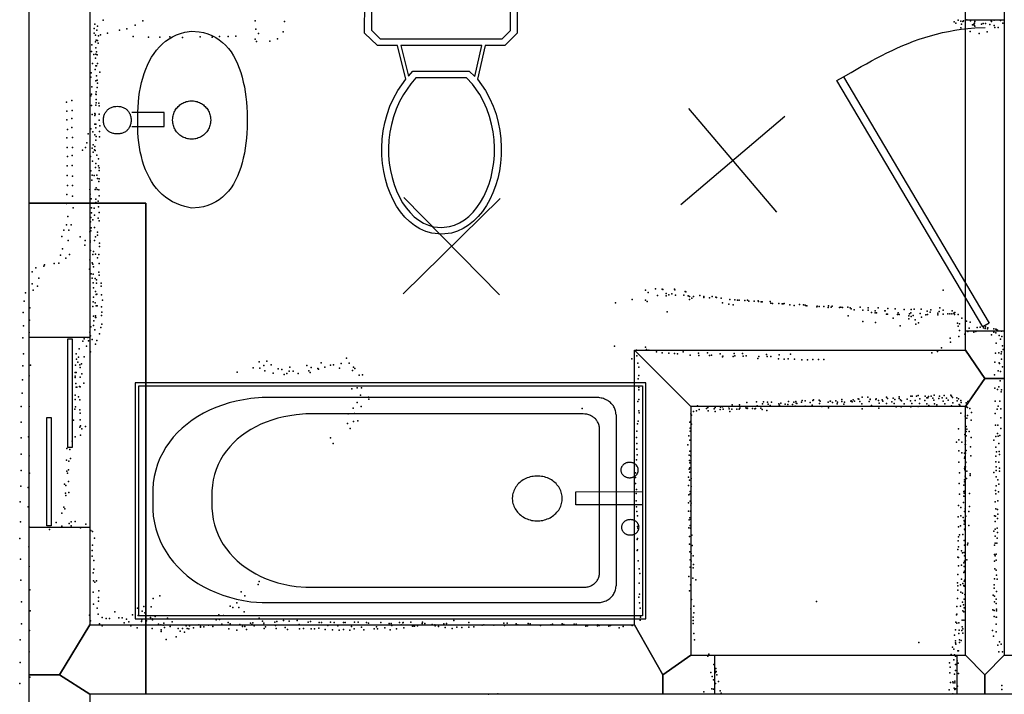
# Model space of a CAD drawing. Header units: millimetres. Extents: x 3313 to 29838, y -22117 to 770.
# Tile 8 of 28: x 7065 to 9957, y -13869 to -11888. Entities that reach past the tile are written whole.
import ezdxf

# ---------------------------------------------------------------- set-up
doc = ezdxf.new("R2010")
doc.units = ezdxf.units.MM
for name, color, linetype in [('DOORS', 7, 'Continuous'), ('HWALLS', 32, 'Continuous'), ('OBJECTS', 8, 'Continuous'), ('P', 9, 'Continuous'), ('PANOS', 10, 'Continuous'), ('ROOMS', 1, 'Continuous'), ('WALLS', 3, 'Continuous'), ('WINDOWS', 6, 'Continuous')]:
    doc.layers.add(name, color=color, linetype=linetype)

# ---------------------------------------------------------------- blocks, each defined once
blk = doc.blocks.new('Basin_46')
for points in [[(-40.8, 149.1), (-40.7, 153.4), (-40.3, 156.1), (-39.9, 158.8), (-39.3, 161.4), (-38.5, 163.9), (-37.7, 166.3), (-36.7, 168.6), (-35.5, 170.8), (-34.3, 172.9), (-32.9, 174.8), (-31.3, 176.7), (-29.7, 178.5), (-27.9, 180.1), (-26.1, 181.6), (-24.1, 183), (-22, 184.3), (-19.8, 185.4), (-17.5, 186.5), (-15.1, 187.3), (-12.7, 188.1), (-10.1, 188.6), (-7.4, 189.1), (-4.6, 189.4), (-0.4, 189.5)], [(-0.4, 189.5), (3.9, 189.4), (6.7, 189.1), (9.4, 188.7), (12, 188.1), (14.5, 187.3), (16.9, 186.5), (19.2, 185.5), (21.4, 184.3), (23.5, 183.1), (25.4, 181.7), (27.3, 180.2), (29.1, 178.6), (30.7, 176.8), (32.3, 174.9), (33.7, 173), (34.9, 170.9), (36.1, 168.7), (37.1, 166.4), (38, 164), (38.7, 161.5), (39.3, 158.9), (39.8, 156.3), (40.1, 153.5), (40.3, 149.2)], [(-0.4, 108.6), (-4.6, 108.7), (-7.4, 109), (-10.1, 109.5), (-12.7, 110.1), (-15.1, 110.8), (-17.5, 111.7), (-19.8, 112.7), (-22, 113.8), (-24.1, 115.1), (-26.1, 116.5), (-27.9, 118), (-29.7, 119.6), (-31.3, 121.4), (-32.9, 123.3), (-34.3, 125.3), (-35.5, 127.3), (-36.7, 129.5), (-37.7, 131.8), (-38.5, 134.2), (-39.3, 136.7), (-39.9, 139.3), (-40.3, 142), (-40.7, 144.8), (-40.8, 149.1)], [(40.3, 149.2), (40.1, 144.9), (39.8, 142.2), (39.3, 139.5), (38.7, 136.9), (38, 134.4), (37.1, 132), (36.1, 129.7), (34.9, 127.5), (33.7, 125.4), (32.3, 123.4), (30.7, 121.5), (29.1, 119.7), (27.3, 118.1), (25.4, 116.5), (23.5, 115.1), (21.4, 113.9), (19.2, 112.7), (16.9, 111.7), (14.5, 110.8), (12, 110.1), (9.4, 109.5), (6.7, 109), (3.9, 108.7), (-0.4, 108.6)], [(-258.3, -69.3), (-254.1, -49.1), (-250.2, -36.4), (-245.5, -24.5), (-239.9, -13.1), (-233.5, -2.5), (-226.4, 7.6), (-218.5, 17), (-210, 25.8), (-200.8, 34), (-190.9, 41.5), (-180.5, 48.5), (-169.5, 54.9), (-158, 60.7), (-146, 66), (-133.6, 70.6), (-120.7, 74.8), (-107.5, 78.3), (-93.8, 81.4), (-79.9, 83.9), (-65.7, 85.8), (-51.2, 87.3), (-36.5, 88.3), (-21.6, 88.7), (0.9, 88.5)], [(-18.8, 106), (-18.8, 10.9)], [(0.9, 88.5), (23.3, 88.7), (38.1, 88.2), (52.9, 87.2), (67.4, 85.7), (81.8, 83.7), (95.9, 81.2), (109.8, 78.1), (123.3, 74.5), (136.5, 70.3), (149.2, 65.6), (161.5, 60.3), (173.3, 54.5), (184.6, 48.1), (195.2, 41.1), (205.3, 33.5), (214.6, 25.3), (223.2, 16.5), (231.1, 7.1), (238.2, -2.9), (244.4, -13.5), (249.7, -24.8), (254.1, -36.7), (257.5, -49.2), (260.6, -69.3)], [(22, 10.9), (22, 106.1)], [(-18.8, 10.9), (22, 10.9)], [(-56.2, -69.5), (-55.9, -63.9), (-55.5, -60.4), (-54.8, -56.8), (-53.8, -53.4), (-52.7, -50.1), (-51.4, -46.8), (-49.9, -43.7), (-48.2, -40.7), (-46.3, -37.7), (-44.3, -35), (-42.1, -32.3), (-39.7, -29.8), (-37.2, -27.5), (-34.5, -25.3), (-31.7, -23.2), (-28.8, -21.4), (-25.8, -19.7), (-22.6, -18.2), (-19.4, -16.9), (-16, -15.7), (-12.6, -14.9), (-9.1, -14.2), (-5.5, -13.7), (0, -13.5)], [(0, -13.5), (5.5, -13.7), (9.1, -14.2), (12.6, -14.9), (16.1, -15.7), (19.4, -16.9), (22.7, -18.2), (25.8, -19.7), (28.8, -21.4), (31.8, -23.2), (34.6, -25.3), (37.2, -27.5), (39.7, -29.8), (42.1, -32.3), (44.3, -35), (46.4, -37.7), (48.2, -40.7), (49.9, -43.7), (51.4, -46.8), (52.8, -50.1), (53.9, -53.4), (54.8, -56.8), (55.5, -60.4), (56, -63.9), (56.3, -69.5)], [(-0.4, -232.4), (-23.1, -232.1), (-38.2, -231.3), (-53.3, -230.2), (-68.2, -228.6), (-82.9, -226.6), (-97.4, -224.1), (-111.7, -221.1), (-125.5, -217.7), (-139, -213.6), (-152, -209.1), (-164.6, -204), (-176.5, -198.2), (-187.9, -191.9), (-198.6, -185), (-208.6, -177.4), (-217.9, -169.1), (-226.3, -160.2), (-233.9, -150.6), (-240.5, -140.2), (-246.2, -129.1), (-250.9, -117.2), (-254.4, -104.5), (-256.9, -91.1), (-258.3, -69.3)], [(0, -125.5), (-5.5, -125.2), (-9.1, -124.7), (-12.6, -124.1), (-16, -123.2), (-19.4, -122), (-22.6, -120.7), (-25.8, -119.2), (-28.8, -117.6), (-31.7, -115.7), (-34.5, -113.6), (-37.2, -111.4), (-39.7, -109.1), (-42.1, -106.6), (-44.3, -103.9), (-46.3, -101.2), (-48.2, -98.2), (-49.9, -95.2), (-51.4, -92.1), (-52.7, -88.8), (-53.8, -85.5), (-54.8, -82.1), (-55.5, -78.5), (-55.9, -75), (-56.2, -69.5)], [(260.6, -69.3), (259.2, -91.1), (256.7, -104.5), (253, -117.2), (248.3, -129.1), (242.5, -140.2), (235.7, -150.6), (228, -160.2), (219.4, -169.1), (210, -177.4), (199.8, -185), (188.9, -191.9), (177.3, -198.2), (165.1, -204), (152.4, -209.1), (139.2, -213.6), (125.6, -217.7), (111.5, -221.1), (97.2, -224.1), (82.6, -226.6), (67.7, -228.6), (52.7, -230.2), (37.6, -231.3), (22.4, -232.1), (-0.4, -232.4)], [(56.3, -69.5), (56, -75), (55.5, -78.5), (54.8, -82.1), (53.9, -85.5), (52.8, -88.8), (51.4, -92.1), (49.9, -95.2), (48.2, -98.2), (46.4, -101.2), (44.3, -103.9), (42.1, -106.6), (39.7, -109.1), (37.2, -111.4), (34.6, -113.6), (31.8, -115.7), (28.8, -117.6), (25.8, -119.2), (22.7, -120.7), (19.4, -122), (16.1, -123.2), (12.6, -124.1), (9.1, -124.7), (5.5, -125.2), (0, -125.5)]]:
    blk.add_lwpolyline(points)
blk = doc.blocks.new('Toilet_4C')
for points in [[(-225.3, 322.7), (-187.7, 360.3)], [(-187.7, 360.3), (186.3, 360.3)], [(186.3, 360.3), (223, 323.6)], [(-225.4, 230.4), (-225.3, 322.7)], [(-179.4, 340.3), (-205.3, 314.4)], [(178, 340.3), (-179.4, 340.3)], [(203, 315.4), (178, 340.3)], [(223, 323.6), (223, 230.5)], [(-205.3, 314.4), (-205.4, 238.9)], [(203, 238.8), (203, 315.4)], [(-205.4, 238.9), (-179.5, 213.9)], [(178.1, 213.9), (203, 238.8)], [(-187.6, 193.9), (-225.4, 230.4)], [(-179.5, 213.9), (-126.8, 213.9)], [(-126.8, 213.9), (125.8, 214)], [(125.8, 214), (178.1, 213.9)], [(223, 230.5), (186.4, 193.9)], [(-129.4, 193.9), (-187.6, 193.9)], [(-104.9, 95.7), (-129.4, 193.9)], [(118.4, 194), (-119.1, 193.9)], [(-119.1, 193.9), (-96.9, 104.7)], [(97.9, 103.3), (118.4, 194)], [(128.6, 194), (106.3, 95.3)], [(186.4, 193.9), (128.6, 194)], [(-96.9, 104.7), (-84.3, 119.2)], [(-84.3, 119.2), (82, 119.2)], [(82, 119.2), (97.9, 103.3)], [(0.5, -359.8), (-28.3, -356.8), (-46.1, -351.7), (-63, -344.2), (-78.8, -334.4), (-93.7, -322.7), (-107.4, -309.2), (-120, -293.9), (-131.4, -277.2), (-141.7, -259.1), (-150.6, -239.7), (-158.3, -219.2), (-164.6, -197.8), (-169.5, -175.5), (-172.9, -152.6), (-174.9, -129.1), (-175.2, -105.2), (-173.9, -81), (-170.9, -56.7), (-166.1, -32.4), (-159.5, -8.2), (-151, 15.7), (-140.6, 39.1), (-128, 62.1), (-104.9, 95.7)], [(-75.1, 99.2), (-90, 82.1)], [(73.8, 99.2), (-75.1, 99.2)], [(106.3, 95.3), (129.3, 62), (141.7, 39.2), (152, 16.1), (160.4, -7.6), (166.9, -31.5), (171.6, -55.7), (174.6, -79.9), (175.9, -103.9), (175.5, -127.7), (173.6, -151.2), (170.2, -174.1), (165.3, -196.3), (159, -217.7), (151.4, -238.2), (142.5, -257.6), (132.3, -275.8), (120.9, -292.7), (108.3, -308), (94.6, -321.7), (79.9, -333.5), (64, -343.4), (47.2, -351.1), (29.4, -356.5), (0.5, -359.8)], [(91.7, 81.2), (73.8, 99.2)], [(-90, 82.1), (-111.5, 50.8), (-123, 29.5), (-132.7, 7.5), (-140.6, -14.9), (-146.8, -37.6), (-151.2, -60.5), (-154, -83.4), (-155.2, -106.2), (-154.9, -128.8), (-153, -150.9), (-149.7, -172.5), (-145.1, -193.5), (-139.1, -213.6), (-131.9, -232.7), (-123.5, -250.6), (-114, -267.3), (-103.5, -282.6), (-92, -296.4), (-79.7, -308.4), (-66.5, -318.7), (-52.6, -327.1), (-38, -333.4), (-22.8, -337.6), (0.4, -339.7)], [(0.4, -339.7), (23.7, -337.3), (38.9, -332.9), (53.5, -326.4), (67.4, -317.9), (80.5, -307.5), (92.9, -295.3), (104.4, -281.4), (114.8, -266), (124.3, -249.3), (132.7, -231.2), (139.8, -212.1), (145.8, -192), (150.4, -171.1), (153.7, -149.5), (155.5, -127.4), (155.9, -105), (154.7, -82.3), (152, -59.5), (147.6, -36.8), (141.5, -14.2), (133.7, 8), (124.1, 29.7), (112.8, 50.6), (91.7, 81.2)]]:
    blk.add_lwpolyline(points)
blk = doc.blocks.new('Bathtub_49')
for points in [[(-749.4, -385), (-749.4, 385.3)], [(-749.4, 385.3), (750, 385.3)], [(750, 385.3), (750, -385)], [(-739.4, 375.3), (-739.4, -375)], [(740, 375.3), (-739.4, 375.3)], [(740, -375), (740, 375.3)], [(-697.9, -3.9), (-698.1, 29.3), (-696.4, 50.7), (-693.3, 71.7), (-689, 92.1), (-683.3, 111.8), (-676.4, 131), (-668.3, 149.5), (-659, 167.2), (-648.6, 184.3), (-637.2, 200.6), (-624.7, 216.1), (-611.2, 230.8), (-596.8, 244.6), (-581.4, 257.6), (-565.2, 269.6), (-548.2, 280.7), (-530.5, 290.8), (-511.9, 299.9), (-492.7, 308), (-472.9, 315), (-452.4, 320.9), (-431.4, 325.7), (-409.8, 329.3), (-376.6, 332.5)], [(-376.6, 332.5), (608.2, 332.5)], [(608.2, 332.5), (613.5, 332.2), (617, 331.7), (620.4, 331.1), (623.7, 330.2), (627, 329.1), (630.1, 327.8), (633.2, 326.4), (636.1, 324.7), (639, 322.9), (641.7, 320.9), (644.3, 318.8), (646.7, 316.5), (649, 314), (651.1, 311.5), (653.1, 308.8), (654.9, 305.9), (656.6, 303), (658, 299.9), (659.3, 296.8), (660.4, 293.5), (661.3, 290.2), (662, 286.8), (662.4, 283.3), (662.7, 277.9)], [(-524.1, -3.9), (-524.2, 24.6), (-522.8, 43), (-520.2, 60.9), (-516.4, 78.3), (-511.6, 95.2), (-505.7, 111.5), (-498.7, 127.2), (-490.8, 142.4), (-481.9, 156.9), (-472, 170.7), (-461.3, 183.9), (-449.7, 196.3), (-437.4, 208), (-424.2, 219), (-410.3, 229.2), (-395.7, 238.6), (-380.4, 247.1), (-364.5, 254.8), (-348, 261.6), (-331, 267.6), (-313.4, 272.6), (-295.3, 276.6), (-276.8, 279.7), (-248.3, 282.4)], [(-248.3, 282.4), (567.8, 282.4)], [(567.8, 282.4), (572.4, 282.2), (575.3, 281.8), (578.2, 281.2), (581, 280.5), (583.8, 279.5), (586.4, 278.5), (589, 277.2), (591.5, 275.8), (593.9, 274.3), (596.2, 272.6), (598.4, 270.8), (600.4, 268.9), (602.4, 266.8), (604.2, 264.6), (605.9, 262.3), (607.4, 259.9), (608.8, 257.5), (610, 254.9), (611.1, 252.2), (612, 249.5), (612.8, 246.6), (613.3, 243.7), (613.7, 240.8), (613.9, 236.3)], [(662.7, -280), (662.7, 277.9)], [(613.9, 236.3), (613.9, -234.9)], [(678.7, 86.8), (678.8, 89.3), (679.1, 90.9), (679.4, 92.5), (679.8, 94.1), (680.4, 95.6), (681, 97), (681.7, 98.5), (682.5, 99.8), (683.3, 101.1), (684.3, 102.4), (685.3, 103.5), (686.4, 104.7), (687.5, 105.7), (688.7, 106.7), (690, 107.6), (691.3, 108.4), (692.7, 109.2), (694.2, 109.8), (695.6, 110.4), (697.1, 110.9), (698.7, 111.3), (700.3, 111.6), (701.9, 111.8), (704.4, 111.8)], [(704.4, 61.8), (701.9, 61.9), (700.3, 62.1), (698.7, 62.4), (697.1, 62.8), (695.6, 63.3), (694.2, 63.8), (692.7, 64.5), (691.3, 65.3), (690, 66.1), (688.7, 67), (687.5, 68), (686.4, 69), (685.3, 70.1), (684.3, 71.3), (683.3, 72.6), (682.5, 73.9), (681.7, 75.2), (681, 76.6), (680.4, 78.1), (679.8, 79.6), (679.4, 81.2), (679.1, 82.7), (678.8, 84.4), (678.7, 86.8)], [(704.4, 111.8), (706.9, 111.8), (708.5, 111.6), (710.1, 111.3), (711.7, 110.9), (713.2, 110.4), (714.7, 109.8), (716.1, 109.2), (717.5, 108.4), (718.8, 107.6), (720.1, 106.7), (721.3, 105.7), (722.4, 104.7), (723.5, 103.5), (724.5, 102.4), (725.5, 101.1), (726.4, 99.8), (727.1, 98.5), (727.8, 97), (728.5, 95.6), (729, 94.1), (729.4, 92.5), (729.7, 90.9), (730, 89.3), (730.1, 86.8)], [(730.1, 86.8), (730, 84.4), (729.7, 82.7), (729.4, 81.2), (729, 79.6), (728.5, 78.1), (727.8, 76.6), (727.1, 75.2), (726.4, 73.9), (725.5, 72.6), (724.5, 71.3), (723.5, 70.1), (722.4, 69), (721.3, 68), (720.1, 67), (718.8, 66.1), (717.5, 65.3), (716.1, 64.5), (714.7, 63.8), (713.2, 63.3), (711.7, 62.8), (710.1, 62.4), (708.5, 62.1), (706.9, 61.9), (704.4, 61.8)], [(358, -7.4), (358.4, -0.2), (359, 4.5), (359.9, 9.1), (361.1, 13.5), (362.6, 17.9), (364.3, 22.1), (366.3, 26.2), (368.5, 30.2), (370.9, 34), (373.6, 37.6), (376.4, 41.1), (379.5, 44.4), (382.8, 47.5), (386.3, 50.3), (389.9, 53), (393.7, 55.5), (397.6, 57.7), (401.7, 59.6), (406, 61.3), (410.3, 62.8), (414.8, 64), (419.4, 64.9), (424.1, 65.5), (431.2, 65.8)], [(431.2, 65.8), (438.4, 65.5), (443.1, 64.9), (447.7, 64), (452.2, 62.8), (456.6, 61.4), (460.8, 59.6), (464.9, 57.7), (468.9, 55.5), (472.7, 53), (476.4, 50.4), (479.8, 47.5), (483.1, 44.4), (486.2, 41.2), (489.1, 37.7), (491.8, 34.1), (494.3, 30.3), (496.5, 26.3), (498.5, 22.2), (500.2, 18), (501.7, 13.6), (502.9, 9.1), (503.8, 4.6), (504.5, -0.1), (504.8, -7.3)], [(544.7, 12.9), (544.7, -29.1)], [(740.2, 12.9), (544.7, 12.9)], [(-376.6, -336.4), (-410, -333.2), (-431.6, -329.6), (-452.7, -324.9), (-473.3, -319), (-493.2, -312.2), (-512.5, -304.3), (-531, -295.4), (-548.9, -285.5), (-565.9, -274.7), (-582.1, -262.9), (-597.5, -250.2), (-611.9, -236.7), (-625.4, -222.3), (-637.8, -207), (-649.3, -191), (-659.6, -174.2), (-668.9, -156.7), (-676.9, -138.4), (-683.8, -119.4), (-689.4, -99.8), (-693.7, -79.5), (-696.6, -58.7), (-698.2, -37.2), (-697.9, -3.9)], [(-248.3, -283), (-276.8, -280.4), (-295.3, -277.4), (-313.4, -273.6), (-331, -268.8), (-348, -263.2), (-364.5, -256.7), (-380.4, -249.3), (-395.7, -241.1), (-410.3, -232.1), (-424.2, -222.4), (-437.4, -211.8), (-449.8, -200.5), (-461.3, -188.5), (-472, -175.8), (-481.9, -162.4), (-490.8, -148.3), (-498.7, -133.5), (-505.7, -118.1), (-511.6, -102.1), (-516.5, -85.5), (-520.2, -68.3), (-522.8, -50.6), (-524.2, -32.3), (-524.1, -3.9)], [(431.4, -80.4), (424.2, -80.1), (419.6, -79.5), (415, -78.6), (410.5, -77.4), (406.1, -76), (401.9, -74.3), (397.8, -72.3), (393.8, -70.1), (390, -67.7), (386.4, -65), (382.9, -62.2), (379.6, -59.1), (376.5, -55.8), (373.6, -52.4), (371, -48.8), (368.5, -45), (366.3, -41), (364.3, -36.9), (362.6, -32.7), (361.1, -28.3), (359.9, -23.9), (359, -19.3), (358.4, -14.6), (358, -7.4)], [(504.8, -7.3), (504.5, -14.5), (503.8, -19.2), (502.9, -23.8), (501.7, -28.2), (500.3, -32.6), (498.5, -36.8), (496.6, -40.9), (494.3, -44.9), (491.9, -48.7), (489.2, -52.3), (486.3, -55.8), (483.2, -59), (480, -62.1), (476.5, -65), (472.8, -67.7), (469, -70.1), (465.1, -72.3), (461, -74.3), (456.7, -76), (452.4, -77.4), (447.9, -78.6), (443.3, -79.5), (438.6, -80.1), (431.4, -80.4)], [(544.7, -29.1), (740.1, -29.6)], [(676.6, -100.1), (676.8, -97.6), (677, -96), (677.4, -94.4), (677.8, -92.8), (678.3, -91.3), (678.9, -89.9), (679.6, -88.5), (680.4, -87.1), (681.3, -85.8), (682.2, -84.5), (683.2, -83.4), (684.3, -82.2), (685.5, -81.2), (686.7, -80.2), (688, -79.3), (689.3, -78.5), (690.7, -77.7), (692.1, -77.1), (693.6, -76.5), (695.1, -76), (696.6, -75.6), (698.2, -75.3), (699.9, -75.1), (702.4, -75.1)], [(702.4, -75.1), (704.8, -75.1), (706.5, -75.3), (708.1, -75.6), (709.6, -76), (711.1, -76.5), (712.6, -77.1), (714, -77.7), (715.4, -78.5), (716.8, -79.3), (718, -80.2), (719.2, -81.2), (720.4, -82.2), (721.5, -83.4), (722.5, -84.5), (723.4, -85.8), (724.3, -87.1), (725.1, -88.5), (725.8, -89.9), (726.4, -91.3), (726.9, -92.8), (727.4, -94.4), (727.7, -96), (727.9, -97.6), (728.1, -100.1)], [(702.4, -125.1), (699.9, -125), (698.2, -124.8), (696.6, -124.5), (695.1, -124.1), (693.6, -123.6), (692.1, -123.1), (690.7, -122.4), (689.3, -121.7), (688, -120.8), (686.7, -119.9), (685.5, -118.9), (684.3, -117.9), (683.2, -116.8), (682.2, -115.6), (681.3, -114.3), (680.4, -113), (679.6, -111.7), (678.9, -110.3), (678.3, -108.8), (677.8, -107.3), (677.4, -105.8), (677, -104.2), (676.8, -102.6), (676.6, -100.1)], [(728.1, -100.1), (727.9, -102.6), (727.7, -104.2), (727.4, -105.8), (726.9, -107.3), (726.4, -108.8), (725.8, -110.3), (725.1, -111.7), (724.3, -113), (723.4, -114.3), (722.5, -115.6), (721.5, -116.8), (720.4, -117.9), (719.2, -118.9), (718, -119.9), (716.8, -120.8), (715.4, -121.7), (714, -122.4), (712.6, -123.1), (711.1, -123.6), (709.6, -124.1), (708.1, -124.5), (706.5, -124.8), (704.8, -125), (702.4, -125.1)], [(613.9, -234.9), (613.7, -239.6), (613.3, -242.7), (612.7, -245.7), (611.9, -248.6), (611, -251.5), (609.9, -254.3), (608.6, -257), (607.1, -259.6), (605.5, -262.1), (603.8, -264.5), (601.9, -266.7), (599.8, -268.9), (597.7, -270.9), (595.4, -272.8), (593, -274.6), (590.5, -276.2), (587.9, -277.6), (585.2, -278.9), (582.4, -280.1), (579.6, -281), (576.6, -281.8), (573.6, -282.4), (570.5, -282.8), (565.8, -283)], [(565.8, -283), (-248.3, -283)], [(662.7, -280), (662.4, -285.5), (661.9, -289.1), (661.2, -292.7), (660.3, -296.1), (659.2, -299.5), (657.9, -302.7), (656.4, -305.9), (654.7, -309), (652.8, -311.9), (650.7, -314.7), (648.5, -317.4), (646.1, -319.9), (643.6, -322.3), (640.9, -324.5), (638.1, -326.5), (635.2, -328.4), (632.1, -330.1), (629, -331.6), (625.7, -333), (622.3, -334.1), (618.9, -335), (615.3, -335.7), (611.7, -336.2), (606.2, -336.4)], [(606.2, -336.4), (-376.6, -336.4)], [(-739.4, -375), (740, -375)], [(750, -385), (-749.4, -385)]]:
    blk.add_lwpolyline(points)
blk = doc.blocks.new('1-Standard_3D')
for points in [[(-403.982, 5.64828), (253.382, 394.931), (263.573, 377.722), (-393.791, -11.5606), (-403.982, 5.64828)], [(263.573, 377.722), (275.367, 357.142), (283.15, 343.495), (290.844, 329.879), (298.429, 316.269), (305.882, 302.642), (313.184, 288.973), (320.313, 275.239), (327.249, 261.416), (333.971, 247.479), (340.456, 233.405), (346.686, 219.17), (352.638, 204.75), (358.291, 190.121), (363.626, 175.258), (368.62, 160.139), (373.253, 144.738), (377.503, 129.032), (381.351, 112.998), (384.774, 96.6102), (387.752, 79.8457), (390.265, 62.6802), (392.29, 45.0899), (393.807, 27.0508), (395.085, -0.90191)]]:
    blk.add_lwpolyline(points)
blk = doc.blocks.new('5-Sliding_58')
for points in [[(-457.2, 37.4), (72.8, 37.4), (72.8, 24.7), (-457.2, 24.7), (-457.2, 37.4)], [(457.2, -36.9), (-73, -36.9), (-73, -24.2), (457.2, -24.2), (457.2, -36.9)]]:
    blk.add_lwpolyline(points)

msp = doc.modelspace()

# ---------------------------------------------------------------- linework, layer by layer
at = {"layer": 'DOORS'}
for points in [[(9842.5, -12803), (9842.5, -11888.6), (9956.8, -11888.6), (9956.8, -12803), (9842.5, -12803)], [(9106.7, -13754.1), (9817.9, -13754.1), (9817.9, -13868.4), (9106.7, -13868.4), (9106.7, -13754.1)]]:
    msp.add_lwpolyline(points, dxfattribs=at)
at = {"layer": 'HWALLS'}
for points in [[(7435.9, -12427), (7270.8, -12427), (7181.9, -12427)], [(7435.9, -12427), (7435.9, -13665.2), (7435.9, -13811.2)]]:
    msp.add_lwpolyline(points, dxfattribs=at)
at = {"layer": 'P'}
for p in [(7284, -11914), (7286, -11901), (7294, -11907), (7310, -11890), (7404, -11904), (7427, -11892), (7757, -11892), (7843, -11894), (9810, -11895), (9815, -11898), (9821, -11890), (9829, -11893), (9829, -11912), (9831, -11901), (9835, -11894), (9837, -11892), (9847, -11889), (9847, -11889), (9858, -11892), (9863, -11903), (9867, -11901), (9868, -11904), (9869, -11898), (9870, -11894), (9870, -11907), (9890, -11901), (9895, -11899), (9902, -11899), (9914, -11902), (9918, -11892), (9919, -11894), (9927, -11890), (9927, -11905), (9929, -11911), (9939, -11911), (9946, -11891), (9953, -11898), (7284, -11928), (7288, -11934), (7292, -11919), (7296, -11936), (7302, -11933), (7323, -11928), (7358, -11919), (7380, -11915), (7398, -11938), (7443, -11940), (7477, -11940), (7506, -11939), (7543, -11941), (7595, -11939), (7630, -11940), (7652, -11938), (7677, -11938), (7700, -11937), (7759, -11916), (7766, -11929), (7839, -11924), (9857, -11923), (9883, -11929), (9907, -11924), (7277, -11962), (7288, -11953), (7289, -11971), (7290, -11948), (7294, -11949), (7295, -11957), (7757, -11945), (7761, -11952), (7800, -11951), (7822, -11944), (7276, -11982), (7283, -11990), (7288, -12001), (7289, -11989), (7291, -11983), (7293, -11991), (7279, -12017), (7289, -12024), (7291, -12024), (7294, -12017), (7274, -12057), (7275, -12044), (7287, -12034), (7291, -12053), (7300, -12042), (7277, -12085), (7289, -12068), (7293, -12066), (7293, -12087), (7294, -12075), (7274, -12112), (7276, -12107), (7289, -12107), (7290, -12100), (7290, -12108), (7202, -12130), (7218, -12125), (7276, -12140), (7289, -12139), (7290, -12123), (7290, -12132), (7297, -12133), (7298, -12141), (7203, -12157), (7219, -12155), (7278, -12167), (7286, -12164), (7286, -12170), (7287, -12166), (7298, -12166), (7203, -12182), (7218, -12178), (7286, -12195), (7289, -12195), (7298, -12183), (7300, -12200), (7205, -12211), (7218, -12205), (7266, -12223), (7274, -12209), (7280, -12217), (7286, -12226), (7289, -12206), (7290, -12231), (7299, -12216), (7299, -12232), (7203, -12235), (7220, -12234), (7262, -12250), (7281, -12256), (7286, -12261), (7289, -12242), (7204, -12263), (7205, -12290), (7219, -12287), (7220, -12263), (7249, -12271), (7258, -12263), (7273, -12290), (7278, -12265), (7281, -12277), (7285, -12270), (7287, -12272), (7292, -12286), (7204, -12317), (7219, -12316), (7279, -12304), (7289, -12310), (7296, -12297), (7296, -12317), (7204, -12346), (7220, -12348), (7274, -12332), (7278, -12345), (7284, -12346), (7288, -12322), (7292, -12345), (7298, -12323), (7298, -12331), (7205, -12375), (7220, -12375), (7277, -12359), (7294, -12354), (7297, -12363), (7298, -12355), (7203, -12401), (7220, -12406), (7271, -12387), (7272, -12400), (7287, -12387), (7290, -12382), (7293, -12387), (7297, -12388), (7298, -12405), (7202, -12428), (7275, -12414), (7289, -12415), (7289, -12425), (7295, -12421), (7222, -12441), (7276, -12441), (7276, -12455), (7284, -12442), (7285, -12462), (7296, -12438), (7298, -12454), (7202, -12490), (7206, -12466), (7216, -12490), (7273, -12482), (7274, -12469), (7280, -12476), (7295, -12471), (7298, -12479), (7195, -12506), (7209, -12506), (7271, -12511), (7274, -12508), (7275, -12499), (7285, -12498), (7294, -12512), (7294, -12521), (7189, -12525), (7207, -12536), (7243, -12526), (7256, -12550), (7257, -12536), (7272, -12537), (7272, -12541), (7285, -12536), (7288, -12526), (7299, -12544), (7191, -12561), (7211, -12578), (7273, -12566), (7280, -12578), (7282, -12569), (7288, -12577), (7297, -12578), (7299, -12554), (7138, -12608), (7166, -12604), (7180, -12603), (7185, -12580), (7201, -12588), (7271, -12593), (7278, -12602), (7280, -12606), (7294, -12587), (7298, -12604), (7102, -12628), (7112, -12617), (7136, -12612), (7270, -12621), (7275, -12634), (7281, -12635), (7282, -12614), (7297, -12629), (7102, -12664), (7121, -12647), (7278, -12647), (7281, -12661), (7287, -12648), (7291, -12652), (7291, -12662), (7298, -12638), (7304, -12662), (7082, -12690), (7105, -12682), (7117, -12671), (7282, -12675), (7288, -12686), (7290, -12695), (7292, -12694), (7304, -12671), (8903, -12682), (8911, -12689), (8932, -12678), (8952, -12679), (8954, -12680), (8964, -12692), (8980, -12693), (8988, -12679), (8989, -12681), (9020, -12686), (9022, -12687), (9777, -12682), (7078, -12715), (7281, -12717), (7282, -12703), (7287, -12719), (7305, -12696), (7308, -12712), (8815, -12719), (8864, -12710), (8903, -12712), (8908, -12716), (8938, -12698), (8964, -12699), (8972, -12696), (8991, -12697), (9016, -12697), (9028, -12699), (9032, -12701), (9032, -12710), (9039, -12706), (9044, -12701), (9063, -12698), (9074, -12701), (9074, -12704), (9091, -12705), (9099, -12701), (9110, -12703), (9112, -12704), (9125, -12706), (9129, -12719), (9148, -12723), (9151, -12710), (9165, -12711), (9173, -12712), (9178, -12712), (9195, -12713), (9203, -12712), (9207, -12715), (9222, -12715), (9234, -12714), (9235, -12716), (9243, -12717), (9246, -12717), (9269, -12716), (9271, -12720), (9276, -12721), (9295, -12721), (9304, -12722), (9307, -12722), (9310, -12721), (9355, -12724), (7075, -12748), (7095, -12734), (7280, -12730), (7290, -12728), (7293, -12728), (7305, -12731), (7306, -12747), (8967, -12746), (9161, -12725), (9327, -12725), (9340, -12727), (9367, -12725), (9372, -12726), (9373, -12727), (9377, -12728), (9406, -12731), (9407, -12729), (9413, -12730), (9427, -12730), (9440, -12733), (9441, -12728), (9448, -12732), (9451, -12729), (9473, -12733), (9477, -12732), (9482, -12733), (9497, -12732), (9504, -12734), (9507, -12737), (9516, -12740), (9534, -12732), (9541, -12741), (9557, -12734), (9557, -12741), (9567, -12748), (9578, -12743), (9578, -12749), (9582, -12749), (9586, -12734), (9606, -12743), (9607, -12743), (9611, -12753), (9614, -12753), (9615, -12736), (9636, -12737), (9645, -12749), (9663, -12739), (9678, -12752), (9682, -12749), (9683, -12739), (9692, -12738), (9710, -12751), (9713, -12738), (9730, -12744), (9739, -12747), (9741, -12740), (9762, -12750), (9766, -12745), (9768, -12734), (9777, -12741), (9777, -12753), (9791, -12752), (9797, -12752), (9803, -12752), (9804, -12743), (9809, -12750), (9812, -12748), (7094, -12770), (7282, -12759), (7283, -12772), (7288, -12758), (7288, -12763), (7289, -12763), (7305, -12757), (7306, -12782), (9498, -12758), (9541, -12774), (9579, -12777), (9630, -12764), (9643, -12754), (9648, -12754), (9676, -12758), (9676, -12766), (9683, -12760), (9689, -12757), (9695, -12769), (9697, -12782), (9705, -12778), (9714, -12762), (9726, -12755), (9731, -12754), (9762, -12755), (9811, -12754), (9819, -12779), (9821, -12754), (9825, -12781), (9832, -12764), (9846, -12773), (9857, -12776), (7076, -12787), (7093, -12807), (7271, -12806), (7274, -12790), (7282, -12786), (7286, -12799), (7299, -12810), (7303, -12792), (9651, -12787), (9821, -12788), (9825, -12801), (9841, -12811), (9850, -12804), (9854, -12794), (9867, -12806), (9873, -12804), (9877, -12792), (9886, -12791), (9896, -12793), (9901, -12795), (9902, -12790), (9908, -12796), (9909, -12793), (9926, -12796), (9926, -12806), (9932, -12797), (9932, -12808), (9934, -12798), (9937, -12800), (9949, -12803), (7074, -12822), (7250, -12832), (7254, -12825), (7265, -12821), (7267, -12831), (7273, -12816), (7278, -12827), (7292, -12830), (9798, -12823), (9799, -12835), (9823, -12818), (9919, -12813), (9933, -12838), (9942, -12815), (9946, -12826), (9950, -12818), (7240, -12855), (7261, -12847), (7273, -12863), (7288, -12841), (8812, -12847), (8877, -12858), (8903, -12850), (8906, -12856), (8913, -12858), (8935, -12863), (8952, -12866), (8972, -12867), (8988, -12868), (9014, -12863), (9059, -12867), (9085, -12866), (9163, -12868), (9188, -12868), (9744, -12866), (9761, -12862), (9772, -12852), (9931, -12867), (9941, -12866), (9949, -12863), (9952, -12846), (9954, -12856), (7076, -12869), (7231, -12869), (7232, -12885), (7236, -12894), (7238, -12879), (7254, -12878), (7768, -12893), (7791, -12891), (7950, -12896), (8025, -12882), (8033, -12897), (8863, -12884), (8878, -12875), (8881, -12897), (8997, -12869), (9034, -12873), (9060, -12874), (9091, -12874), (9097, -12873), (9122, -12869), (9129, -12878), (9130, -12876), (9161, -12877), (9165, -12875), (9190, -12876), (9199, -12875), (9233, -12883), (9236, -12877), (9258, -12871), (9260, -12877), (9271, -12877), (9294, -12884), (9296, -12872), (9310, -12885), (9322, -12884), (9329, -12870), (9341, -12885), (9362, -12887), (9379, -12887), (9395, -12886), (9411, -12886), (9427, -12886), (9929, -12894), (9942, -12896), (9948, -12869), (9949, -12885), (7074, -12904), (7097, -12902), (7228, -12924), (7229, -12902), (7231, -12924), (7242, -12901), (7243, -12909), (7247, -12899), (7704, -12923), (7751, -12910), (7770, -12911), (7782, -12903), (7785, -12919), (7804, -12901), (7809, -12926), (7824, -12913), (7835, -12915), (7856, -12920), (7858, -12908), (7868, -12920), (7908, -12903), (7914, -12919), (7918, -12924), (7921, -12909), (7941, -12912), (7943, -12914), (7961, -12908), (7978, -12902), (7987, -12901), (8004, -12911), (8009, -12898), (8042, -12918), (8045, -12908), (8049, -12912), (8883, -12908), (9939, -12919), (9943, -12898), (9946, -12921), (9952, -12907), (7073, -12946), (7093, -12934), (7228, -12935), (7228, -12939), (7243, -12938), (7248, -12928), (7253, -12955), (7842, -12930), (7850, -12927), (7883, -12927), (8062, -12932), (8072, -12931), (8882, -12943), (8883, -12933), (9928, -12931), (9945, -12948), (7230, -12956), (7231, -12967), (7233, -12967), (7241, -12965), (7243, -12966), (8041, -12972), (8056, -12969), (8069, -12969), (8883, -12968), (8883, -12975), (9929, -12970), (9937, -12974), (9941, -12966), (9948, -12981), (9949, -12975), (7072, -12985), (7228, -12991), (7228, -13003), (7238, -12995), (7242, -13004), (8056, -13012), (8066, -12991), (8089, -12996), (8090, -13002), (8881, -13009), (8883, -13003), (9201, -13012), (9229, -13010), (9250, -13010), (9261, -13011), (9273, -13011), (9323, -13009), (9339, -13011), (9345, -13009), (9361, -13011), (9363, -13006), (9372, -13007), (9387, -13012), (9395, -13006), (9396, -13004), (9413, -13005), (9416, -13008), (9440, -13011), (9445, -13008), (9446, -13008), (9452, -13012), (9462, -13007), (9467, -13011), (9480, -13003), (9480, -13009), (9488, -13011), (9506, -13008), (9507, -13007), (9510, -13010), (9513, -13004), (9517, -13008), (9528, -13001), (9530, -13002), (9533, -13009), (9539, -12996), (9556, -12996), (9560, -13009), (9563, -13002), (9563, -13003), (9580, -13003), (9581, -13001), (9587, -13006), (9598, -13004), (9600, -13008), (9611, -12996), (9614, -13000), (9627, -13010), (9630, -12999), (9635, -13003), (9648, -12995), (9648, -13000), (9652, -13004), (9655, -13007), (9672, -13002), (9681, -13007), (9682, -12993), (9686, -12993), (9695, -13006), (9699, -12993), (9704, -12992), (9709, -13001), (9723, -13006), (9724, -12993), (9729, -12998), (9732, -12998), (9734, -12994), (9742, -12993), (9747, -12999), (9750, -13005), (9751, -12991), (9765, -13000), (9767, -12993), (9774, -12998), (9777, -13008), (9780, -12992), (9787, -12999), (9792, -13005), (9800, -12991), (9802, -12993), (9805, -12997), (9806, -13013), (9817, -12998), (9818, -13007), (9822, -13001), (9829, -13006), (9830, -13012), (9845, -13013), (9850, -13009), (9930, -13008), (9944, -13008), (7069, -13024), (7093, -13024), (7227, -13032), (7229, -13025), (7242, -13034), (8044, -13029), (8068, -13024), (8717, -13030), (8883, -13037), (8884, -13042), (9044, -13038), (9053, -13037), (9056, -13022), (9061, -13033), (9082, -13030), (9086, -13027), (9087, -13037), (9105, -13031), (9108, -13027), (9108, -13038), (9122, -13033), (9123, -13026), (9129, -13025), (9131, -13032), (9148, -13025), (9149, -13031), (9151, -13038), (9157, -13032), (9158, -13019), (9171, -13032), (9178, -13032), (9179, -13019), (9180, -13029), (9181, -13024), (9198, -13025), (9199, -13029), (9202, -13030), (9203, -13029), (9217, -13030), (9224, -13031), (9226, -13030), (9231, -13022), (9242, -13029), (9246, -13033), (9247, -13016), (9259, -13036), (9263, -13017), (9269, -13021), (9295, -13016), (9295, -13023), (9297, -13020), (9301, -13014), (9313, -13017), (9321, -13018), (9335, -13018), (9343, -13023), (9346, -13014), (9348, -13015), (9372, -13023), (9393, -13020), (9414, -13015), (9421, -13024), (9441, -13028), (9466, -13016), (9486, -13017), (9538, -13016), (9539, -13031), (9567, -13021), (9588, -13029), (9589, -13014), (9611, -13015), (9633, -13015), (9639, -13025), (9654, -13025), (9663, -13016), (9682, -13025), (9685, -13015), (9704, -13024), (9708, -13015), (9729, -13016), (9735, -13021), (9752, -13016), (9759, -13019), (9782, -13016), (9802, -13022), (9824, -13018), (9826, -13020), (9846, -13025), (9849, -13027), (9856, -13030), (9861, -13041), (9936, -13032), (9939, -13023), (9947, -13031), (7069, -13070), (7223, -13064), (7243, -13043), (7243, -13063), (8030, -13045), (8045, -13068), (8048, -13044), (8058, -13066), (8882, -13067), (9033, -13070), (9036, -13045), (9036, -13067), (9038, -13049), (9829, -13043), (9842, -13052), (9847, -13058), (9849, -13050), (9860, -13064), (9930, -13044), (9947, -13057), (7242, -13084), (7244, -13081), (7248, -13089), (7258, -13083), (8028, -13074), (8036, -13088), (8878, -13096), (8880, -13075), (9034, -13087), (9034, -13096), (9038, -13076), (9822, -13089), (9845, -13083), (9845, -13097), (9847, -13090), (9854, -13097), (9931, -13079), (9938, -13079), (9947, -13088), (7069, -13116), (7091, -13113), (7219, -13126), (7228, -13113), (7244, -13108), (7978, -13116), (8877, -13115), (9030, -13110), (9033, -13123), (9816, -13129), (9823, -13122), (9832, -13129), (9841, -13106), (9843, -13111), (9843, -13125), (9845, -13110), (9860, -13115), (9926, -13123), (9932, -13112), (9937, -13103), (9939, -13111), (9944, -13109), (7203, -13147), (7212, -13150), (7986, -13132), (8878, -13132), (8878, -13149), (9027, -13136), (9033, -13155), (9823, -13154), (9842, -13135), (9843, -13135), (9845, -13153), (9858, -13142), (9932, -13143), (9934, -13157), (9941, -13132), (9942, -13156), (7069, -13164), (7093, -13169), (7202, -13181), (7209, -13184), (7214, -13176), (8877, -13180), (8879, -13166), (9031, -13167), (9032, -13182), (9036, -13168), (9036, -13170), (9036, -13183), (9823, -13187), (9832, -13160), (9840, -13161), (9840, -13175), (9841, -13172), (9843, -13161), (9843, -13185), (9859, -13169), (9932, -13170), (9932, -13186), (9941, -13187), (9943, -13165), (7069, -13212), (7203, -13214), (7208, -13210), (8877, -13198), (9031, -13208), (9033, -13189), (9033, -13204), (9840, -13206), (9841, -13201), (9841, -13210), (9843, -13201), (9844, -13188), (9847, -13214), (9933, -13201), (9933, -13212), (9943, -13205), (9943, -13214), (7094, -13220), (7205, -13220), (7208, -13244), (8874, -13219), (8874, -13232), (9029, -13231), (9032, -13240), (9033, -13217), (9037, -13235), (9825, -13219), (9840, -13239), (9842, -13228), (9846, -13235), (9857, -13221), (9857, -13226), (9926, -13218), (9933, -13230), (9938, -13239), (7068, -13258), (7090, -13262), (7197, -13252), (7201, -13256), (8874, -13250), (8877, -13267), (9029, -13256), (9034, -13273), (9037, -13259), (9824, -13250), (9838, -13255), (9838, -13273), (9838, -13273), (9840, -13245), (9842, -13251), (9842, -13270), (9931, -13270), (9933, -13257), (9941, -13252), (7200, -13278), (7201, -13285), (7209, -13276), (8876, -13279), (8876, -13301), (9030, -13283), (9034, -13280), (9034, -13302), (9825, -13281), (9838, -13287), (9839, -13278), (9842, -13288), (9855, -13279), (9932, -13280), (9938, -13301), (9940, -13274), (7066, -13304), (7090, -13318), (7195, -13319), (7198, -13324), (8877, -13318), (9029, -13307), (9029, -13331), (9035, -13331), (9036, -13313), (9037, -13308), (9822, -13314), (9829, -13320), (9837, -13306), (9837, -13306), (9842, -13324), (9855, -13317), (9930, -13304), (9932, -13324), (9937, -13326), (7189, -13337), (8878, -13332), (8880, -13345), (9031, -13357), (9033, -13351), (9036, -13356), (9821, -13348), (9829, -13345), (9836, -13350), (9839, -13358), (9840, -13332), (9844, -13346), (9853, -13332), (9928, -13345), (9931, -13346), (9937, -13353), (9938, -13340), (7067, -13362), (7093, -13377), (7153, -13385), (7172, -13364), (7189, -13375), (7210, -13367), (7216, -13362), (7216, -13374), (7228, -13361), (7244, -13380), (7259, -13369), (7274, -13388), (8880, -13376), (8881, -13381), (9030, -13380), (9034, -13373), (9035, -13381), (9822, -13377), (9828, -13374), (9839, -13369), (9840, -13362), (9840, -13384), (9842, -13388), (9853, -13373), (9930, -13361), (9930, -13384), (9936, -13381), (7065, -13411), (7279, -13391), (7285, -13410), (8879, -13414), (8880, -13411), (9032, -13405), (9036, -13405), (9039, -13402), (9821, -13418), (9822, -13406), (9825, -13401), (9835, -13400), (9839, -13417), (9842, -13417), (9926, -13390), (9930, -13404), (9936, -13410), (9937, -13394), (7092, -13436), (7278, -13447), (7279, -13431), (8879, -13447), (8880, -13445), (9032, -13428), (9037, -13433), (9040, -13432), (9820, -13444), (9822, -13436), (9840, -13431), (9849, -13430), (9850, -13425), (9928, -13431), (9930, -13425), (9935, -13425), (7067, -13472), (7278, -13463), (7283, -13476), (9033, -13450), (9034, -13474), (9037, -13455), (9043, -13462), (9820, -13466), (9822, -13467), (9831, -13448), (9834, -13453), (9839, -13452), (9840, -13462), (9847, -13474), (9928, -13458), (9930, -13462), (9933, -13457), (9933, -13475), (7093, -13494), (7283, -13501), (8882, -13477), (8884, -13500), (9034, -13495), (9037, -13478), (9043, -13497), (9044, -13488), (9822, -13492), (9831, -13490), (9838, -13483), (9839, -13494), (9840, -13478), (9928, -13478), (9929, -13500), (9933, -13504), (7068, -13534), (7281, -13512), (8886, -13514), (9030, -13523), (9042, -13528), (9051, -13533), (9820, -13517), (9831, -13531), (9838, -13511), (9840, -13507), (9841, -13534), (9842, -13532), (9928, -13530), (9934, -13519), (9936, -13531), (7095, -13562), (7282, -13536), (7286, -13540), (7291, -13536), (7765, -13546), (7768, -13538), (8884, -13542), (9035, -13547), (9819, -13541), (9820, -13550), (9820, -13563), (9828, -13547), (9835, -13543), (9838, -13549), (9839, -13537), (9839, -13551), (9927, -13547), (9927, -13557), (7281, -13569), (7296, -13585), (7297, -13565), (7457, -13587), (7477, -13580), (7715, -13568), (7726, -13580), (8883, -13584), (8885, -13575), (9032, -13565), (9038, -13590), (9819, -13587), (9829, -13569), (9834, -13572), (9839, -13589), (9841, -13576), (9924, -13578), (9928, -13581), (9933, -13589), (9934, -13567), (7070, -13597), (7282, -13604), (7293, -13616), (7296, -13595), (7411, -13616), (7430, -13611), (7451, -13612), (7683, -13610), (7691, -13614), (7703, -13600), (7709, -13614), (8885, -13600), (8887, -13616), (9036, -13618), (9045, -13610), (9405, -13596), (9817, -13611), (9828, -13610), (9834, -13598), (9837, -13606), (9839, -13615), (9928, -13597), (9933, -13602), (9934, -13619), (7096, -13624), (7270, -13636), (7295, -13633), (7307, -13643), (7319, -13646), (7329, -13646), (7344, -13627), (7356, -13644), (7366, -13644), (7379, -13648), (7396, -13635), (7413, -13637), (7425, -13625), (7433, -13630), (7449, -13643), (7454, -13647), (7463, -13640), (7499, -13645), (7650, -13635), (7652, -13649), (7664, -13637), (7724, -13627), (7768, -13645), (8888, -13642), (9043, -13642), (9045, -13630), (9816, -13635), (9817, -13633), (9835, -13624), (9838, -13627), (9923, -13621), (9927, -13623), (9927, -13640), (9933, -13642), (9934, -13624), (9934, -13642), (7070, -13662), (7273, -13653), (7299, -13662), (7307, -13668), (7372, -13659), (7386, -13656), (7391, -13668), (7410, -13674), (7423, -13655), (7424, -13650), (7437, -13653), (7454, -13676), (7455, -13650), (7473, -13663), (7480, -13665), (7486, -13666), (7488, -13660), (7490, -13673), (7507, -13670), (7513, -13656), (7530, -13676), (7543, -13676), (7554, -13668), (7557, -13676), (7562, -13677), (7564, -13668), (7575, -13674), (7591, -13665), (7596, -13670), (7596, -13672), (7606, -13671), (7620, -13666), (7632, -13670), (7642, -13650), (7659, -13663), (7677, -13658), (7679, -13677), (7683, -13662), (7712, -13664), (7719, -13670), (7726, -13670), (7731, -13678), (7743, -13660), (7747, -13664), (7750, -13659), (7754, -13668), (7778, -13654), (7782, -13660), (7782, -13665), (7783, -13676), (7787, -13671), (7814, -13657), (7816, -13667), (7818, -13676), (7820, -13655), (7840, -13652), (7845, -13673), (7852, -13678), (7856, -13654), (7880, -13652), (7886, -13664), (7887, -13677), (7899, -13676), (7912, -13657), (7919, -13655), (7921, -13677), (7931, -13677), (7944, -13675), (7945, -13658), (7951, -13658), (7962, -13678), (7970, -13667), (7978, -13657), (7989, -13658), (7999, -13668), (8016, -13658), (8016, -13678), (8021, -13658), (8040, -13670), (8047, -13677), (8048, -13657), (8059, -13657), (8069, -13672), (8084, -13658), (8089, -13660), (8106, -13677), (8113, -13671), (8116, -13677), (8126, -13658), (8137, -13674), (8150, -13661), (8156, -13661), (8158, -13667), (8172, -13677), (8181, -13658), (8185, -13665), (8190, -13659), (8191, -13658), (8193, -13674), (8214, -13657), (8219, -13669), (8224, -13669), (8225, -13669), (8233, -13668), (8247, -13661), (8248, -13657), (8255, -13661), (8276, -13664), (8284, -13665), (8285, -13668), (8295, -13670), (8311, -13662), (8315, -13673), (8319, -13661), (8335, -13676), (8340, -13652), (8349, -13672), (8364, -13673), (8384, -13658), (8384, -13672), (8399, -13671), (8423, -13666), (8428, -13665), (8458, -13666), (8487, -13660), (8489, -13667), (8497, -13660), (8523, -13662), (8528, -13665), (8558, -13661), (8564, -13662), (8595, -13667), (8625, -13665), (8630, -13663), (8658, -13662), (8663, -13664), (8694, -13663), (8699, -13663), (8728, -13669), (8733, -13668), (8762, -13668), (8763, -13665), (8767, -13667), (8795, -13669), (8800, -13667), (8826, -13674), (8837, -13670), (8864, -13667), (8870, -13665), (8887, -13651), (9043, -13652), (9043, -13661), (9815, -13657), (9817, -13660), (9823, -13659), (9833, -13651), (9833, -13671), (9835, -13677), (9838, -13651), (9933, -13663), (7094, -13681), (7481, -13679), (7481, -13684), (7525, -13700), (7536, -13683), (7549, -13686), (7703, -13680), (7984, -13679), (8003, -13680), (8035, -13680), (8076, -13679), (8153, -13679), (9045, -13690), (9811, -13695), (9814, -13679), (9823, -13690), (9824, -13680), (9832, -13681), (9835, -13689), (9922, -13681), (9925, -13698), (9933, -13685), (7066, -13709), (7495, -13708), (9047, -13709), (9706, -13717), (9805, -13730), (9809, -13736), (9814, -13712), (9814, -13718), (9815, -13722), (9825, -13709), (9825, -13717), (9830, -13711), (9938, -13724), (9943, -13715), (9948, -13722), (7093, -13744), (9086, -13757), (9089, -13751), (9801, -13752), (9811, -13753), (9814, -13757), (9820, -13741), (9822, -13741), (9941, -13744), (9952, -13744), (7066, -13775), (9104, -13781), (9110, -13793), (9796, -13776), (9798, -13789), (9809, -13768), (9814, -13781), (9815, -13781), (9818, -13770), (9821, -13777), (7095, -13818), (9095, -13805), (9099, -13816), (9107, -13798), (9109, -13805), (9111, -13802), (9113, -13812), (9797, -13806), (9811, -13810), (9814, -13799), (9822, -13808), (7065, -13837), (9103, -13826), (9109, -13837), (9117, -13831), (9799, -13834), (9806, -13832), (9807, -13835), (9810, -13851), (9812, -13830), (9812, -13835), (9819, -13845), (9950, -13843), (8442, -13868), (8469, -13867), (9074, -13861), (9098, -13853), (9103, -13854), (9122, -13859), (9125, -13865), (9795, -13856), (9806, -13867), (9812, -13855), (9814, -13853), (9950, -13855)]:
    msp.add_point(p, dxfattribs=at)
at = {"layer": 'PANOS'}
for points in [[(9007.1, -12430.6), (9312, -12171.7)], [(9289, -12453.6), (9030.1, -12148.7)], [(8191.3, -12693.2), (8476.5, -12412.7)], [(8474.2, -12695.5), (8193.7, -12410.4)]]:
    msp.add_lwpolyline(points, dxfattribs=at)
at = {"layer": 'ROOMS'}
for points in [[(10776, -13754.1), (10776, -9296.4), (9956.8, -9296.4), (9956.8, -10877.5), (9956.8, -11696.7), (9956.8, -12941.3), (9956.8, -13754.1), (10776, -13754.1)], [(7435.9, -13665.2), (8871, -13665.2), (8871, -12858.8), (9842.5, -12858.8), (9842.5, -11798.3), (9131.3, -11798.3), (7270.8, -11798.3), (7270.8, -12427), (7435.9, -12427), (7435.9, -13665.2)], [(7270.8, -13665.2), (7435.9, -13665.2), (7435.9, -12427), (7270.8, -12427), (7270.8, -13665.2)], [(9036, -13023.9), (9036, -13754.1), (9842.5, -13754.1), (9842.5, -13023.9), (9036, -13023.9)], [(8953.5, -13868.4), (7435.9, -13868.4), (7270.8, -13868.4), (7270.8, -17595.8), (8534.4, -17595.8), (8534.4, -16668.8), (9740.9, -16668.8), (10776, -16668.8), (10776, -14554.2), (10776, -13868.4), (9899.6, -13868.4), (8953.5, -13868.4)]]:
    msp.add_lwpolyline(points, close=True, dxfattribs=at)
at = {"layer": 'WALLS'}
for points in [[(7092.9, -12427), (7092.9, -11696.7), (7181.9, -11696.7), (7270.8, -11798.3), (7270.8, -12427), (7181.9, -12427), (7092.9, -12427)], [(9842.5, -12858.8), (9842.5, -11798.3), (9899.6, -11696.7), (9956.8, -11696.7), (9956.8, -12941.3), (9899.6, -12941.3), (9842.5, -12858.8)], [(7092.9, -13811.2), (7092.9, -12427), (7181.9, -12427), (7270.8, -12427), (7270.8, -13665.2), (7181.9, -13811.2), (7092.9, -13811.2)], [(9036, -13023.9), (9036, -13754.1), (8953.5, -13811.2), (8871, -13665.2), (8871, -12858.8), (8953.5, -12941.3), (9036, -13023.9)], [(9842.5, -13023.9), (9036, -13023.9), (8953.5, -12941.3), (8871, -12858.8), (9842.5, -12858.8), (9899.6, -12941.3), (9842.5, -13023.9)], [(9842.5, -13754.1), (9842.5, -13023.9), (9899.6, -12941.3), (9956.8, -12941.3), (9956.8, -13754.1), (9899.6, -13811.2), (9842.5, -13754.1)], [(7270.8, -13665.2), (7435.9, -13665.2), (7435.9, -13811.2), (7435.9, -13868.4), (7270.8, -13868.4), (7181.9, -13811.2), (7270.8, -13665.2)], [(7435.9, -13665.2), (8871, -13665.2), (8953.5, -13811.2), (8953.5, -13868.4), (7435.9, -13868.4), (7435.9, -13811.2), (7435.9, -13665.2)], [(9036, -13754.1), (9842.5, -13754.1), (9899.6, -13811.2), (9899.6, -13868.4), (8953.5, -13868.4), (8953.5, -13811.2), (9036, -13754.1)], [(9956.8, -13754.1), (10776, -13754.1), (10858.5, -13811.2), (10776, -13868.4), (9899.6, -13868.4), (9899.6, -13811.2), (9956.8, -13754.1)], [(7092.9, -17761), (7092.9, -13811.2), (7181.9, -13811.2), (7270.8, -13868.4), (7270.8, -17595.8), (7181.9, -17678.4), (7092.9, -17761)]]:
    msp.add_lwpolyline(points, dxfattribs=at)
at = {"layer": 'WINDOWS'}
msp.add_lwpolyline([(7092.9, -13379.3), (7092.9, -12820.5), (7270.8, -12820.5), (7270.8, -13379.3), (7092.9, -13379.3)], dxfattribs=at)

# ---------------------------------------------------------------- block references
at = {"layer": 'DOORS', "xscale": 1.1, "yscale": 1.1, "rotation": 90}
msp.add_blockref('1-Standard_3D', (9899.6, -12345.8), dxfattribs=at)
at = {"layer": 'OBJECTS'}
msp.add_blockref('Toilet_4C', (8303.6, -12158.3), dxfattribs=at)
at = {"layer": 'OBJECTS', "rotation": 90}
msp.add_blockref('Basin_46', (7500.7, -12182.8), dxfattribs=at)
at = {"layer": 'OBJECTS', "xscale": -1, "yscale": 0.9, "rotation": 180}
msp.add_blockref('Bathtub_49', (8153.9, -13300.4), dxfattribs=at)
at = {"layer": 'WINDOWS', "xscale": 0.6, "rotation": 90}
msp.add_blockref('5-Sliding_58', (7181.8, -13099.9), dxfattribs=at)

doc.saveas('drawing.dxf')
